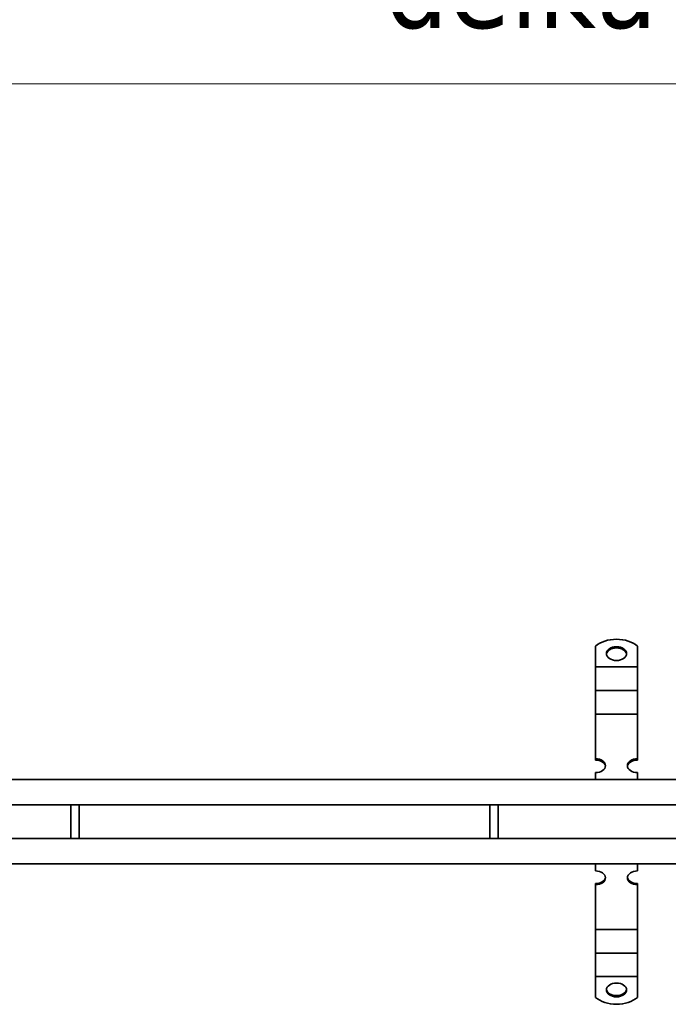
# Model space of a CAD drawing. Header units: millimetres. Extents: x -300186 to 535164, y -28581 to 763383.
# Tile 94 of 256: x 378 to 763, y 138703 to 139287. Entities that reach past the tile are written whole.
import ezdxf

# ---------------------------------------------------------------- set-up
doc = ezdxf.new("R2010")
doc.units = ezdxf.units.MM
doc.header["$LTSCALE"] = 10
doc.header["$PDSIZE"] = -4
doc.layers.add('Dimension (ISO)', color=5, linetype='Continuous', lineweight=9, true_color=0x0000ff)
doc.layers.add('Visible (ISO)', color=7, linetype='Continuous', lineweight=35)
doc.styles.add('Note Text (ISO)', font='tahoma.ttf')
doc.dimstyles.new('Default (ISO)', dxfattribs={"dimscale": 14.410965, "dimtxt": 3.5, "dimasz": 3.5, "dimexe": 1.5, "dimexo": 0, "dimgap": 1, "dimtad": 1, "dimrnd": 1e-08, "dimtxsty": 'Note Text (ISO)', "dimcen": 0.09, "dimdle": 10, "dimclrd": 256, "dimclre": 256, "dimclrt": 256, "dimazin": 2, "dimtfac": 1.001486, "dimtmove": 0, "dimatfit": 3, "dimfxl": 1, "dimtolj": 1, "dimlwd": -1, "dimlwe": -1, "dimarcsym": 0})

# ---------------------------------------------------------------- blocks, each defined once
blk = doc.blocks.new('_OBLIQUE')
at = {"color": 0, "linetype": 'ByBlock'}
blk.add_line((-0.5, -0.5), (0.5, 0.5), dxfattribs=at)
blk = doc.blocks.new('*D1142')
at = {"layer": 'Defpoints', "color": 0, "lineweight": -3, "transparency": 16777216}
for p in [(-970.75, 139724.9), (2749.31, 139248.83), (2749.31, 139247.72)]:
    blk.add_point(p, dxfattribs=at)
at = {"layer": 'Dimension (ISO)', "color": 0, "transparency": 16777216}
for p, q in [((2749.31, 139247.72), (2749.31, 139320.89)), ((-970.75, 139263.24), (-970.75, 139176.78)), ((-999.57, 139248.83), (2778.13, 139248.83)), ((-970.75, 139248.83), (-999.57, 139248.83)), ((-941.93, 139248.83), (-913.1, 139248.83)), ((2720.49, 139248.83), (2691.67, 139248.83)), ((2749.31, 139248.83), (2778.13, 139248.83))]:
    blk.add_line(p, q, dxfattribs=at)
at = {"layer": 'Dimension (ISO)', "color": 0, "transparency": 16777216, "xscale": 50.43837590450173, "yscale": 50.43837590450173, "zscale": 50.43837590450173}
for p, rotation in [((-970.75, 139248.83), 270), ((2749.31, 139248.83), 90)]:
    blk.add_blockref('_OBLIQUE', p, dxfattribs=dict(at, rotation=rotation))
at = {"layer": 'Dimension (ISO)', "color": 0, "transparency": 16777216, "insert": (594.73, 139332.55), "char_height": 50.4384, "attachment_point": 1, "style": 'Note Text (ISO)'}
blk.add_mtext('\\A1;délka celkem 5,0 m', dxfattribs=at)

msp = doc.modelspace()

# ---------------------------------------------------------------- linework, layer by layer
at = {"layer": 'Visible (ISO)'}
for p, q in [((719.752, 138915.313), (719.752, 138904.068)), ((744.752, 138915.313), (744.752, 138904.068)), ((719.752, 138904.068), (719.752, 138902.988)), ((719.752, 138896.715), (719.752, 138902.988)), ((744.752, 138902.988), (719.752, 138902.988)), ((744.752, 138904.068), (744.752, 138902.988)), ((744.752, 138896.715), (744.752, 138902.988)), ((719.752, 138896.715), (719.752, 138893.217)), ((744.752, 138896.715), (744.752, 138893.217)), ((719.752, 138893.217), (719.752, 138889.003)), ((744.752, 138893.217), (744.752, 138889.003)), ((719.752, 138882.73), (719.752, 138889.003)), ((744.752, 138889.003), (719.752, 138889.003)), ((744.752, 138882.73), (744.752, 138889.003)), ((719.752, 138882.73), (719.752, 138879.232)), ((719.752, 138879.232), (719.752, 138875.018)), ((744.752, 138882.73), (744.752, 138879.232)), ((744.752, 138879.232), (744.752, 138875.018)), ((719.752, 138868.745), (719.752, 138875.018)), ((744.752, 138875.018), (719.752, 138875.018)), ((744.752, 138868.745), (744.752, 138875.018)), ((719.752, 138868.745), (719.752, 138865.247)), ((744.752, 138868.745), (744.752, 138865.247)), ((719.752, 138865.247), (719.752, 138862.113)), ((719.752, 138862.113), (719.752, 138848.486)), ((744.752, 138865.247), (744.752, 138862.113)), ((744.752, 138862.113), (744.752, 138848.486)), ((719.752, 138847.754), (719.752, 138848.486)), ((744.752, 138848.486), (744.752, 138847.754)), ((719.752, 138840.302), (719.752, 138836.112)), ((744.752, 138840.302), (744.752, 138836.112)), ((-955.748, 138836.112), (1404.252, 138836.112)), ((1404.252, 138821.112), (-955.748, 138821.112)), ((408.502, 138801.112), (408.502, 138821.112)), ((413.502, 138801.112), (413.502, 138821.112)), ((657.002, 138801.112), (657.002, 138821.112)), ((662.002, 138801.112), (662.002, 138821.112)), ((-955.748, 138801.112), (1404.252, 138801.112)), ((1404.252, 138786.112), (-955.748, 138786.112)), ((719.752, 138781.922), (719.752, 138786.112)), ((744.752, 138781.922), (744.752, 138786.112)), ((719.752, 138773.738), (719.752, 138774.469)), ((744.752, 138774.469), (744.752, 138773.738)), ((719.752, 138760.11), (719.752, 138773.738)), ((744.752, 138760.11), (744.752, 138773.738)), ((719.752, 138756.976), (719.752, 138760.11)), ((719.752, 138753.478), (719.752, 138756.976)), ((744.752, 138756.976), (744.752, 138760.11)), ((744.752, 138753.478), (744.752, 138756.976)), ((719.752, 138753.478), (719.752, 138747.205)), ((744.752, 138753.478), (744.752, 138747.205)), ((719.752, 138742.991), (719.752, 138747.205)), ((719.752, 138747.205), (744.752, 138747.205)), ((744.752, 138742.991), (744.752, 138747.205)), ((719.752, 138739.493), (719.752, 138742.991)), ((719.752, 138739.493), (719.752, 138733.22)), ((744.752, 138739.493), (744.752, 138742.991)), ((744.752, 138739.493), (744.752, 138733.22)), ((719.752, 138729.006), (719.752, 138733.22)), ((719.752, 138733.22), (744.752, 138733.22)), ((744.752, 138729.006), (744.752, 138733.22)), ((719.752, 138725.508), (719.752, 138729.006)), ((744.752, 138725.508), (744.752, 138729.006)), ((719.752, 138725.508), (719.752, 138719.235)), ((744.752, 138725.508), (744.752, 138719.235)), ((719.752, 138718.155), (719.752, 138719.235)), ((719.752, 138719.235), (744.752, 138719.235)), ((719.752, 138706.91), (719.752, 138718.155)), ((744.752, 138718.155), (744.752, 138719.235)), ((744.752, 138706.91), (744.752, 138718.155))]:
    msp.add_line(p, q, dxfattribs=at)
for centre, major_axis, start_param, end_param in [((732.252, 138908.501), (-16, 0), 3.8157232, 5.6090548), ((732.252, 138910.157), (6, 0), 0.0894834, 3.0521092), ((719.752, 138844.394), (6, 0), 4.712389, 7.8539816), ((719.752, 138843.662), (6, 0), 0.0894834, 1.5707963), ((744.752, 138844.394), (-6, 0), 4.712389, 7.8539816), ((744.752, 138843.662), (-6, 0), 4.712389, 6.1937019), ((719.752, 138777.83), (6, 0), 4.712389, 7.8539816), ((744.752, 138777.83), (-6, 0), 4.712389, 7.8539816), ((719.752, 138778.561), (6, 0), 4.712389, 6.1937019), ((744.752, 138778.561), (-6, 0), 0.0894834, 1.5707963), ((732.252, 138712.066), (-6, 0), 0.0894834, 3.0521092), ((732.252, 138713.722), (16, 0), 3.8157232, 5.6090548)]:
    msp.add_ellipse(centre, major_axis=major_axis, ratio=0.6819984, start_param=start_param, end_param=end_param, dxfattribs=at)
for centre, major_axis in [((732.252, 138910.888), (-6, 0)), ((732.252, 138711.335), (6, 0))]:
    msp.add_ellipse(centre, major_axis=major_axis, ratio=0.6819984, dxfattribs=at)

# ---------------------------------------------------------------- dimensions: what is measured, and where the dimension line sits
at = {"layer": 'Dimension (ISO)', "color": 0}
dim = msp.add_linear_dim(base=(2749.31, 139248.832), p1=(-970.748, 139724.898), p2=(2749.31, 139247.717), text='délka celkem 5,0 m', dimstyle='Default (ISO)', override={"dimexe": 5, "dimblk1": 'OBLIQUE', "dimblk2": 'OBLIQUE', "dimsah": 1, "dimdle": 2, "dimclrd": 0, "dimclre": 0, "dimclrt": 0, "dimtofl": 0, "dimatfit": 1, "dimfxlon": 1}, dxfattribs=at)
dim.commit()
dim.dimension.update_dxf_attribs({"geometry": '*D1142', "text_midpoint": (889.281, 139248.832), "dimtype": 160})

doc.saveas('drawing.dxf')
